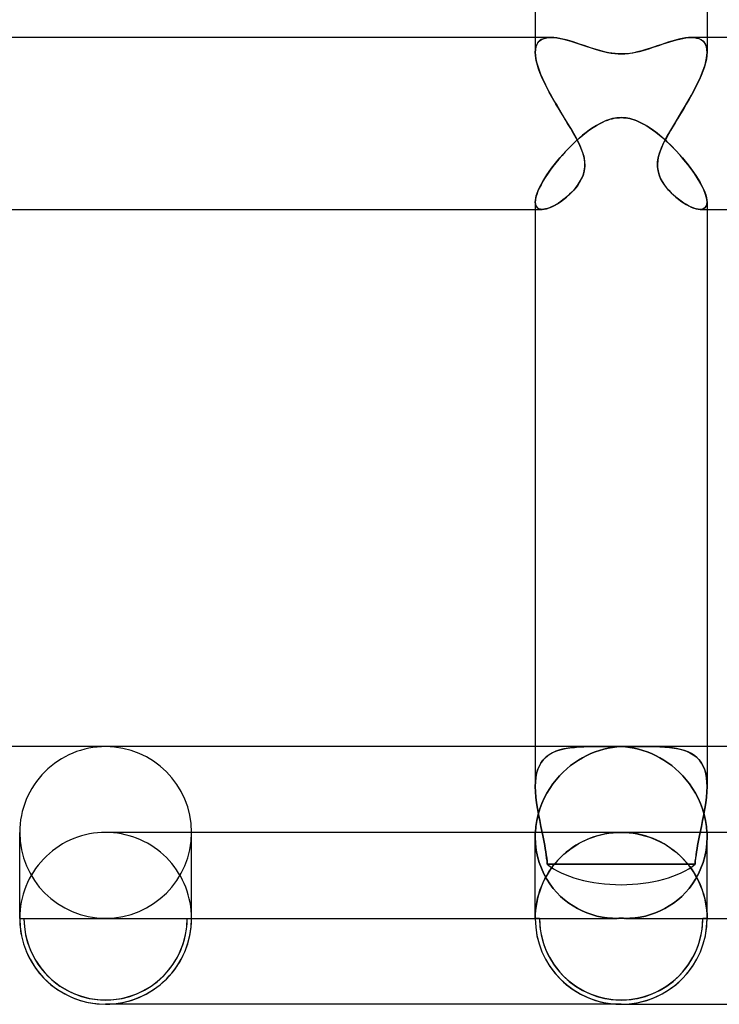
# Model space of a CAD drawing. Header units: millimetres. Extents: x -535 to 535, y -2 to 330.
# Tile 39 of 88: x -14 to 2, y -2 to 21. Entities that reach past the tile are written whole.
import ezdxf

# ---------------------------------------------------------------- set-up
doc = ezdxf.new("R2010")
doc.units = ezdxf.units.MM
doc.layers.add('HIDDEN', color=7, linetype='Continuous')
doc.layers.add('THICK', color=7, linetype='Continuous')

msp = doc.modelspace()

# ---------------------------------------------------------------- linework, layer by layer
at = {"layer": 'HIDDEN'}
for p, q in [((-2, 20.5), (-2, 20.154)), ((-1.939, 20.378), (-1.905, 20.416)), ((-1.901, 20.42), (-1.936, 20.382)), ((-1.905, 20.416), (-1.863, 20.447)), ((-1.859, 20.45), (-1.901, 20.42)), ((-1.863, 20.447), (-1.815, 20.471)), ((-1.811, 20.472), (-1.859, 20.45)), ((-1.815, 20.471), (-1.76, 20.487)), ((-1.757, 20.488), (-1.811, 20.472)), ((-1.76, 20.487), (-1.7, 20.497)), ((-1.698, 20.497), (-1.757, 20.488)), ((-1.7, 20.497), (-1.634, 20.5)), ((-1.634, 20.5), (-1.698, 20.497)), ((-1.57, 20.497), (-1.634, 20.5)), ((-1.501, 20.49), (-1.57, 20.497)), ((-1.43, 20.478), (-1.501, 20.49)), ((-1.355, 20.463), (-1.43, 20.478)), ((-1.277, 20.443), (-1.355, 20.463)), ((-1.197, 20.421), (-1.277, 20.443)), ((-1.114, 20.396), (-1.197, 20.421)), ((-1.031, 20.369), (-1.114, 20.396)), ((1.18, 20.416), (1.096, 20.39)), ((1.264, 20.44), (1.18, 20.416)), ((1.345, 20.46), (1.264, 20.44)), ((1.423, 20.477), (1.345, 20.46)), ((1.497, 20.49), (1.423, 20.477)), ((1.568, 20.497), (1.497, 20.49)), ((1.634, 20.5), (1.568, 20.497)), ((1.699, 20.497), (1.634, 20.5)), ((1.635, 20.5), (1.698, 20.497)), ((1.698, 20.497), (1.756, 20.488)), ((1.759, 20.488), (1.699, 20.497)), ((1.756, 20.488), (1.809, 20.473)), ((1.813, 20.472), (1.759, 20.488)), ((1.809, 20.473), (1.857, 20.451)), ((1.861, 20.448), (1.813, 20.472)), ((1.857, 20.451), (1.899, 20.421)), ((1.903, 20.418), (1.861, 20.448)), ((1.899, 20.421), (1.934, 20.384)), ((1.938, 20.38), (1.903, 20.418)), ((2, 20.5), (2, 20.154)), ((-1.996, 20.223), (-2, 20.154)), ((-2, 20.154), (-1.996, 20.22)), ((-1.984, 20.284), (-1.996, 20.223)), ((-1.996, 20.22), (-1.985, 20.28)), ((-1.985, 20.28), (-1.966, 20.332)), ((-1.964, 20.337), (-1.984, 20.284)), ((-1.966, 20.332), (-1.939, 20.378)), ((-1.936, 20.382), (-1.964, 20.337)), ((-0.946, 20.34), (-1.031, 20.369)), ((-0.861, 20.311), (-0.946, 20.34)), ((-0.777, 20.282), (-0.861, 20.311)), ((-0.692, 20.254), (-0.777, 20.282)), ((-0.607, 20.227), (-0.692, 20.254)), ((-0.524, 20.202), (-0.607, 20.227)), ((-0.443, 20.179), (-0.524, 20.202)), ((-0.365, 20.16), (-0.443, 20.179)), ((0.483, 20.19), (0.378, 20.163)), ((0.575, 20.217), (0.483, 20.19)), ((0.662, 20.244), (0.575, 20.217)), ((0.749, 20.273), (0.662, 20.244)), ((0.836, 20.303), (0.749, 20.273)), ((0.923, 20.332), (0.836, 20.303)), ((1.01, 20.362), (0.923, 20.332)), ((1.096, 20.39), (1.01, 20.362)), ((1.934, 20.384), (1.963, 20.339)), ((1.965, 20.334), (1.938, 20.38)), ((1.963, 20.339), (1.983, 20.286)), ((1.984, 20.281), (1.965, 20.334)), ((1.983, 20.286), (1.996, 20.224)), ((1.996, 20.221), (1.984, 20.281)), ((1.996, 20.224), (2, 20.155)), ((2, 20.154), (1.996, 20.221)), ((-1.997, 20.085), (-2, 20.154)), ((-2, 20.154), (-1.996, 20.083)), ((-1.987, 20.012), (-1.997, 20.085)), ((-1.996, 20.083), (-1.985, 20.005)), ((-1.971, 19.935), (-1.987, 20.012)), ((-1.985, 20.005), (-1.967, 19.922)), ((-0.289, 20.145), (-0.365, 20.16)), ((-0.215, 20.133), (-0.289, 20.145)), ((-0.143, 20.124), (-0.215, 20.133)), ((-0.071, 20.119), (-0.143, 20.124)), ((0, 20.117), (-0.071, 20.119)), ((0.131, 20.123), (0, 20.117)), ((0.26, 20.139), (0.131, 20.123)), ((0.378, 20.163), (0.26, 20.139)), ((1.952, 19.864), (1.972, 19.943)), ((1.984, 19.997), (1.964, 19.909)), ((1.972, 19.943), (1.988, 20.018)), ((1.996, 20.079), (1.984, 19.997)), ((1.988, 20.018), (1.997, 20.088)), ((2, 20.155), (1.996, 20.079)), ((1.997, 20.088), (2, 20.154)), ((-1.949, 19.854), (-1.971, 19.935)), ((-1.967, 19.922), (-1.943, 19.834)), ((-1.922, 19.77), (-1.949, 19.854)), ((-1.943, 19.834), (-1.912, 19.742)), ((-1.89, 19.684), (-1.922, 19.77)), ((-1.912, 19.742), (-1.875, 19.647)), ((1.902, 19.716), (1.862, 19.614)), ((1.896, 19.698), (1.926, 19.782)), ((1.937, 19.815), (1.902, 19.716)), ((1.926, 19.782), (1.952, 19.864)), ((1.964, 19.909), (1.937, 19.815)), ((-1.854, 19.596), (-1.89, 19.684)), ((-1.875, 19.647), (-1.834, 19.549)), ((-1.814, 19.506), (-1.854, 19.596)), ((-1.834, 19.549), (-1.787, 19.449)), ((-1.771, 19.415), (-1.814, 19.506)), ((1.815, 19.508), (1.763, 19.399)), ((1.78, 19.434), (1.822, 19.524)), ((1.862, 19.614), (1.815, 19.508)), ((1.822, 19.524), (1.861, 19.612)), ((1.861, 19.612), (1.896, 19.698)), ((-1.787, 19.449), (-1.736, 19.346)), ((-1.724, 19.322), (-1.771, 19.415)), ((-1.736, 19.346), (-1.682, 19.241)), ((-1.675, 19.229), (-1.724, 19.322)), ((1.636, 19.157), (1.686, 19.25)), ((1.706, 19.288), (1.646, 19.175)), ((1.686, 19.25), (1.734, 19.342)), ((1.763, 19.399), (1.706, 19.288)), ((1.734, 19.342), (1.78, 19.434)), ((-1.682, 19.241), (-1.624, 19.136)), ((-1.624, 19.136), (-1.675, 19.229)), ((-1.571, 19.042), (-1.624, 19.136)), ((-1.624, 19.136), (-1.564, 19.029)), ((-1.517, 18.948), (-1.571, 19.042)), ((-1.564, 19.029), (-1.501, 18.922)), ((1.582, 19.062), (1.516, 18.948)), ((1.528, 18.969), (1.583, 19.063)), ((1.646, 19.175), (1.582, 19.062)), ((1.583, 19.063), (1.636, 19.157)), ((-1.462, 18.856), (-1.517, 18.948)), ((-1.501, 18.922), (-1.437, 18.814)), ((-1.407, 18.764), (-1.462, 18.856)), ((-1.437, 18.814), (-1.372, 18.708)), ((1.449, 18.835), (1.381, 18.722)), ((1.416, 18.78), (1.473, 18.875)), ((1.516, 18.948), (1.449, 18.835)), ((1.473, 18.875), (1.528, 18.969)), ((-1.352, 18.675), (-1.407, 18.764)), ((-1.372, 18.708), (-1.309, 18.603)), ((-1.299, 18.586), (-1.352, 18.675)), ((-1.309, 18.603), (-1.246, 18.5)), ((-1.246, 18.5), (-1.299, 18.586)), ((-0.37, 18.557), (-0.314, 18.578)), ((-0.314, 18.578), (-0.261, 18.596)), ((-0.261, 18.596), (-0.211, 18.609)), ((-0.211, 18.609), (-0.164, 18.619)), ((-0.164, 18.619), (-0.119, 18.627)), ((-0.119, 18.627), (-0.078, 18.631)), ((-0.078, 18.631), (-0.039, 18.634)), ((-0.039, 18.634), (0, 18.635)), ((0, 18.635), (0.051, 18.633)), ((0.051, 18.633), (0.101, 18.629)), ((0.101, 18.629), (0.152, 18.621)), ((0.152, 18.621), (0.202, 18.611)), ((0.202, 18.611), (0.252, 18.598)), ((0.252, 18.598), (0.302, 18.583)), ((0.302, 18.583), (0.35, 18.565)), ((0.35, 18.565), (0.398, 18.545)), ((1.313, 18.61), (1.246, 18.5)), ((1.246, 18.5), (1.302, 18.592)), ((1.302, 18.592), (1.359, 18.686)), ((1.381, 18.722), (1.313, 18.61)), ((1.359, 18.686), (1.416, 18.78)), ((-1.175, 18.382), (-1.246, 18.5)), ((-1.246, 18.5), (-1.143, 18.328)), ((-1.109, 18.267), (-1.175, 18.382)), ((-0.815, 18.289), (-0.734, 18.349)), ((-0.734, 18.349), (-0.653, 18.405)), ((-0.653, 18.405), (-0.572, 18.455)), ((-0.572, 18.455), (-0.492, 18.5)), ((-0.492, 18.5), (-0.43, 18.531)), ((-0.43, 18.531), (-0.37, 18.557)), ((0.398, 18.545), (0.445, 18.523)), ((0.445, 18.523), (0.492, 18.5)), ((0.492, 18.5), (0.571, 18.456)), ((0.571, 18.456), (0.651, 18.406)), ((0.651, 18.406), (0.73, 18.352)), ((0.73, 18.352), (0.81, 18.293)), ((1.071, 18.2), (1.155, 18.347)), ((1.146, 18.332), (1.098, 18.25)), ((1.195, 18.416), (1.146, 18.332)), ((1.155, 18.347), (1.246, 18.5)), ((1.246, 18.5), (1.195, 18.416)), ((-1.143, 18.328), (-1.051, 18.163)), ((-1.047, 18.156), (-1.109, 18.267)), ((-1.055, 18.085), (-0.976, 18.157)), ((-1.051, 18.163), (-0.972, 18.007)), ((-0.989, 18.044), (-1.047, 18.156)), ((-0.976, 18.157), (-0.896, 18.225)), ((-0.896, 18.225), (-0.815, 18.289)), ((0.81, 18.293), (0.89, 18.229)), ((0.89, 18.229), (0.969, 18.162)), ((0.969, 18.162), (1.048, 18.091)), ((0.997, 18.06), (1.071, 18.2)), ((1.053, 18.168), (1.011, 18.088)), ((1.098, 18.25), (1.053, 18.168)), ((-1.285, 17.855), (-1.21, 17.934)), ((-1.21, 17.934), (-1.133, 18.011)), ((-1.133, 18.011), (-1.055, 18.085)), ((-0.938, 17.93), (-0.989, 18.044)), ((-0.972, 18.007), (-0.912, 17.865)), ((-0.895, 17.818), (-0.938, 17.93)), ((0.893, 17.81), (0.937, 17.929)), ((0.939, 17.933), (0.909, 17.857)), ((0.937, 17.929), (0.997, 18.06)), ((0.973, 18.01), (0.939, 17.933)), ((1.011, 18.088), (0.973, 18.01)), ((1.048, 18.091), (1.126, 18.018)), ((1.126, 18.018), (1.203, 17.941)), ((1.203, 17.941), (1.279, 17.863)), ((-1.494, 17.616), (-1.427, 17.696)), ((-1.427, 17.696), (-1.358, 17.776)), ((-1.358, 17.776), (-1.285, 17.855)), ((-0.912, 17.865), (-0.872, 17.738)), ((-0.865, 17.706), (-0.895, 17.818)), ((-0.872, 17.738), (-0.85, 17.621)), ((-0.848, 17.597), (-0.865, 17.706)), ((0.848, 17.595), (0.863, 17.7)), ((0.864, 17.704), (0.851, 17.627)), ((0.863, 17.7), (0.893, 17.81)), ((0.884, 17.781), (0.864, 17.704)), ((0.909, 17.857), (0.884, 17.781)), ((1.279, 17.863), (1.352, 17.783)), ((1.352, 17.783), (1.424, 17.701)), ((1.424, 17.701), (1.493, 17.618)), ((-1.675, 17.378), (-1.618, 17.457)), ((-1.618, 17.457), (-1.558, 17.536)), ((-1.558, 17.536), (-1.494, 17.616)), ((-0.86, 17.392), (-0.846, 17.491)), ((-0.846, 17.507), (-0.859, 17.397)), ((-0.85, 17.621), (-0.846, 17.507)), ((-0.846, 17.491), (-0.848, 17.597)), ((0.851, 17.627), (0.845, 17.55)), ((0.845, 17.55), (0.848, 17.474)), ((0.846, 17.494), (0.848, 17.595)), ((0.859, 17.397), (0.846, 17.494)), ((0.848, 17.474), (0.858, 17.399)), ((1.493, 17.618), (1.559, 17.535)), ((1.559, 17.535), (1.623, 17.451)), ((1.623, 17.451), (1.683, 17.367)), ((-1.823, 17.149), (-1.778, 17.224)), ((-1.778, 17.224), (-1.729, 17.3)), ((-1.729, 17.3), (-1.675, 17.378)), ((-0.928, 17.199), (-0.974, 17.118)), ((-0.966, 17.132), (-0.922, 17.212)), ((-0.888, 17.292), (-0.928, 17.199)), ((-0.922, 17.212), (-0.886, 17.299)), ((-0.859, 17.397), (-0.888, 17.292)), ((-0.886, 17.299), (-0.86, 17.392)), ((0.858, 17.399), (0.876, 17.327)), ((0.883, 17.305), (0.859, 17.397)), ((0.876, 17.327), (0.901, 17.257)), ((0.918, 17.22), (0.883, 17.305)), ((0.901, 17.257), (0.933, 17.19)), ((0.96, 17.142), (0.918, 17.22)), ((0.933, 17.19), (0.97, 17.125)), ((1.683, 17.367), (1.739, 17.285)), ((1.739, 17.285), (1.79, 17.204)), ((1.79, 17.204), (1.837, 17.125)), ((-1.929, 16.94), (-1.899, 17.007)), ((-1.899, 17.007), (-1.863, 17.077)), ((-1.863, 17.077), (-1.823, 17.149)), ((-1.135, 16.915), (-1.073, 16.984)), ((-1.062, 16.997), (-1.105, 16.947)), ((-1.073, 16.984), (-1.016, 17.057)), ((-1.02, 17.051), (-1.062, 16.997)), ((-0.974, 17.118), (-1.02, 17.051)), ((-1.016, 17.057), (-0.966, 17.132)), ((1.006, 17.07), (0.96, 17.142)), ((0.97, 17.125), (1.012, 17.062)), ((1.055, 17.006), (1.006, 17.07)), ((1.012, 17.062), (1.059, 17.001)), ((1.105, 16.947), (1.055, 17.006)), ((1.059, 17.001), (1.109, 16.943)), ((1.837, 17.125), (1.878, 17.048)), ((1.878, 17.048), (1.915, 16.974)), ((1.915, 16.974), (1.945, 16.903)), ((-1.997, 16.713), (-1.989, 16.763)), ((-1.989, 16.763), (-1.975, 16.818)), ((-1.975, 16.818), (-1.955, 16.877)), ((-1.955, 16.877), (-1.929, 16.94)), ((-1.412, 16.678), (-1.341, 16.73)), ((-1.302, 16.76), (-1.355, 16.719)), ((-1.341, 16.73), (-1.27, 16.787)), ((-1.25, 16.804), (-1.302, 16.76)), ((-1.27, 16.787), (-1.201, 16.849)), ((-1.2, 16.85), (-1.25, 16.804)), ((-1.201, 16.849), (-1.135, 16.915)), ((-1.151, 16.897), (-1.2, 16.85)), ((-1.105, 16.947), (-1.151, 16.897)), ((1.158, 16.891), (1.105, 16.947)), ((1.109, 16.943), (1.161, 16.888)), ((1.214, 16.836), (1.158, 16.891)), ((1.161, 16.888), (1.216, 16.835)), ((1.273, 16.784), (1.214, 16.836)), ((1.216, 16.835), (1.273, 16.784)), ((1.333, 16.735), (1.273, 16.784)), ((1.273, 16.784), (1.332, 16.737)), ((1.332, 16.737), (1.391, 16.692)), ((1.395, 16.69), (1.333, 16.735)), ((1.945, 16.903), (1.969, 16.837)), ((1.969, 16.837), (1.986, 16.775)), ((1.986, 16.775), (1.996, 16.718)), ((-2, 16.667), (-1.997, 16.713)), ((-2, 16.668), (-1.995, 16.617)), ((-1.996, 16.622), (-2, 16.667)), ((-2, 16.5), (-1.841, 16.5)), ((-1.985, 16.584), (-1.996, 16.622)), ((-1.995, 16.617), (-1.981, 16.574)), ((-1.968, 16.553), (-1.985, 16.584)), ((-1.981, 16.574), (-1.958, 16.541)), ((-1.944, 16.529), (-1.968, 16.553)), ((-1.958, 16.541), (-1.926, 16.518)), ((-1.914, 16.513), (-1.944, 16.529)), ((-1.926, 16.518), (-1.886, 16.504)), ((-1.879, 16.503), (-1.914, 16.513)), ((-1.886, 16.504), (-1.839, 16.5)), ((-1.839, 16.5), (-1.879, 16.503)), ((-1.839, 16.5), (-1.79, 16.504)), ((-1.8, 16.503), (-1.839, 16.5)), ((-1.758, 16.51), (-1.8, 16.503)), ((-1.79, 16.504), (-1.736, 16.516)), ((-1.714, 16.522), (-1.758, 16.51)), ((-1.736, 16.516), (-1.677, 16.535)), ((-1.667, 16.539), (-1.714, 16.522)), ((-1.677, 16.535), (-1.615, 16.561)), ((-1.618, 16.559), (-1.667, 16.539)), ((-1.567, 16.584), (-1.618, 16.559)), ((-1.615, 16.561), (-1.55, 16.593)), ((-1.515, 16.613), (-1.567, 16.584)), ((-1.55, 16.593), (-1.482, 16.632)), ((-1.462, 16.645), (-1.515, 16.613)), ((-1.482, 16.632), (-1.412, 16.678)), ((-1.408, 16.681), (-1.462, 16.645)), ((-1.355, 16.719), (-1.408, 16.681)), ((1.391, 16.692), (1.452, 16.651)), ((1.456, 16.648), (1.395, 16.69)), ((1.452, 16.651), (1.512, 16.614)), ((1.518, 16.611), (1.456, 16.648)), ((1.512, 16.614), (1.572, 16.581)), ((1.578, 16.578), (1.518, 16.611)), ((1.572, 16.581), (1.631, 16.554)), ((1.637, 16.551), (1.578, 16.578)), ((1.631, 16.554), (1.688, 16.531)), ((1.692, 16.529), (1.637, 16.551)), ((1.688, 16.531), (1.742, 16.514)), ((1.745, 16.513), (1.692, 16.529)), ((1.742, 16.514), (1.793, 16.504)), ((1.794, 16.504), (1.745, 16.513)), ((1.793, 16.504), (1.839, 16.5)), ((1.839, 16.5), (1.794, 16.504)), ((1.886, 16.504), (1.839, 16.5)), ((1.839, 16.5), (1.885, 16.504)), ((1.841, 16.5), (2, 16.5)), ((1.885, 16.504), (1.924, 16.517)), ((1.926, 16.518), (1.886, 16.504)), ((1.924, 16.517), (1.956, 16.539)), ((1.957, 16.541), (1.926, 16.518)), ((1.956, 16.539), (1.98, 16.572)), ((1.981, 16.574), (1.957, 16.541)), ((1.98, 16.572), (1.995, 16.614)), ((1.995, 16.616), (1.981, 16.574)), ((2, 16.668), (1.995, 16.616)), ((1.995, 16.614), (2, 16.667)), ((1.996, 16.718), (2, 16.668)), ((-2, 4), (-2, 3.069)), ((-1.557, 3.873), (-1.474, 3.905)), ((-1.427, 3.92), (-1.517, 3.889)), ((-1.474, 3.905), (-1.385, 3.931)), ((-1.331, 3.944), (-1.427, 3.92)), ((-1.385, 3.931), (-1.292, 3.952)), ((-1.23, 3.963), (-1.331, 3.944)), ((-1.292, 3.952), (-1.193, 3.968)), ((-1.124, 3.977), (-1.23, 3.963)), ((-1.193, 3.968), (-1.089, 3.98)), ((-1.013, 3.987), (-1.124, 3.977)), ((-1.089, 3.98), (-0.982, 3.989)), ((-0.897, 3.993), (-1.013, 3.987)), ((-0.982, 3.989), (-0.87, 3.995)), ((-0.775, 3.997), (-0.897, 3.993)), ((-0.87, 3.995), (-0.755, 3.998)), ((-0.648, 4), (-0.775, 3.997)), ((-0.755, 3.998), (-0.636, 4)), ((-0.515, 4), (-0.648, 4)), ((-0.636, 4), (-0.514, 4)), ((-0.505, 3.907), (-0.605, 3.873)), ((-0.514, 4), (-0.43, 4)), ((-0.405, 3.935), (-0.505, 3.907)), ((-0.43, 4), (-0.344, 4)), ((-0.304, 3.959), (-0.405, 3.935)), ((-0.344, 4), (-0.259, 3.999)), ((-0.203, 3.977), (-0.304, 3.959)), ((-0.259, 3.999), (-0.173, 3.999)), ((-0.101, 3.99), (-0.203, 3.977)), ((-0.173, 3.999), (-0.086, 3.999)), ((0, 3.997), (-0.101, 3.99)), ((-0.086, 3.999), (0, 3.999)), ((0, 3.999), (0.087, 3.999)), ((0.101, 3.99), (0, 3.997)), ((0.087, 3.999), (0.174, 3.999)), ((0.203, 3.977), (0.101, 3.99)), ((0.174, 3.999), (0.261, 3.999)), ((0.304, 3.959), (0.203, 3.977)), ((0.261, 3.999), (0.347, 4)), ((0.405, 3.935), (0.304, 3.959)), ((0.347, 4), (0.432, 4)), ((0.505, 3.907), (0.405, 3.935)), ((0.432, 4), (0.515, 4)), ((0.605, 3.873), (0.505, 3.907)), ((0.635, 4), (0.513, 4)), ((0.515, 4), (0.648, 4)), ((0.754, 3.998), (0.635, 4)), ((0.648, 4), (0.775, 3.997)), ((0.869, 3.995), (0.754, 3.998)), ((0.775, 3.997), (0.897, 3.993)), ((0.981, 3.989), (0.869, 3.995)), ((0.897, 3.993), (1.013, 3.987)), ((1.089, 3.98), (0.981, 3.989)), ((1.013, 3.987), (1.124, 3.977)), ((1.192, 3.968), (1.089, 3.98)), ((1.124, 3.977), (1.23, 3.963)), ((1.291, 3.952), (1.192, 3.968)), ((1.23, 3.963), (1.331, 3.944)), ((1.385, 3.931), (1.291, 3.952)), ((1.331, 3.944), (1.427, 3.92)), ((1.474, 3.905), (1.385, 3.931)), ((1.427, 3.92), (1.517, 3.889)), ((1.557, 3.873), (1.474, 3.905)), ((2, 4), (2, 3.069)), ((-1.871, 3.611), (-1.823, 3.678)), ((-1.806, 3.698), (-1.859, 3.63)), ((-1.823, 3.678), (-1.767, 3.738)), ((-1.745, 3.757), (-1.806, 3.698)), ((-1.767, 3.738), (-1.704, 3.789)), ((-1.676, 3.809), (-1.745, 3.757)), ((-1.704, 3.789), (-1.634, 3.834)), ((-1.6, 3.853), (-1.676, 3.809)), ((-1.634, 3.834), (-1.557, 3.873)), ((-1.517, 3.889), (-1.6, 3.853)), ((-0.992, 3.683), (-1.086, 3.622)), ((-0.897, 3.739), (-0.992, 3.683)), ((-0.801, 3.789), (-0.897, 3.739)), ((-0.704, 3.834), (-0.801, 3.789)), ((-0.605, 3.873), (-0.704, 3.834)), ((0.704, 3.834), (0.605, 3.873)), ((0.801, 3.789), (0.704, 3.834)), ((0.897, 3.739), (0.801, 3.789)), ((0.992, 3.683), (0.897, 3.739)), ((1.086, 3.622), (0.992, 3.683)), ((1.517, 3.889), (1.6, 3.853)), ((1.634, 3.835), (1.557, 3.873)), ((1.6, 3.853), (1.676, 3.809)), ((1.704, 3.79), (1.634, 3.835)), ((1.676, 3.809), (1.745, 3.757)), ((1.767, 3.738), (1.704, 3.79)), ((1.745, 3.757), (1.806, 3.698)), ((1.823, 3.678), (1.767, 3.738)), ((1.806, 3.698), (1.859, 3.63)), ((1.871, 3.612), (1.823, 3.678)), ((-1.97, 3.367), (-1.945, 3.455)), ((-1.94, 3.471), (-1.967, 3.38)), ((-1.945, 3.455), (-1.912, 3.537)), ((-1.904, 3.554), (-1.94, 3.471)), ((-1.912, 3.537), (-1.871, 3.611)), ((-1.859, 3.63), (-1.904, 3.554)), ((-1.266, 3.481), (-1.353, 3.402)), ((-1.177, 3.555), (-1.266, 3.481)), ((-1.086, 3.622), (-1.177, 3.555)), ((1.177, 3.555), (1.086, 3.622)), ((1.266, 3.481), (1.177, 3.555)), ((1.353, 3.402), (1.266, 3.481)), ((1.859, 3.63), (1.904, 3.554)), ((1.912, 3.537), (1.871, 3.612)), ((1.904, 3.554), (1.94, 3.471)), ((1.945, 3.455), (1.912, 3.537)), ((1.94, 3.471), (1.967, 3.38)), ((1.97, 3.367), (1.945, 3.455)), ((-1.986, 3.281), (-1.997, 3.177)), ((-1.997, 3.172), (-1.987, 3.273)), ((-1.987, 3.273), (-1.97, 3.367)), ((-1.967, 3.38), (-1.986, 3.281)), ((-1.516, 3.226), (-1.592, 3.128)), ((-1.436, 3.317), (-1.516, 3.226)), ((-1.353, 3.402), (-1.436, 3.317)), ((1.436, 3.317), (1.353, 3.402)), ((1.516, 3.226), (1.436, 3.317)), ((1.592, 3.128), (1.516, 3.226)), ((1.967, 3.38), (1.986, 3.281)), ((1.987, 3.273), (1.97, 3.367)), ((1.986, 3.281), (1.997, 3.177)), ((1.997, 3.173), (1.987, 3.273)), ((-1.997, 3.177), (-2, 3.067)), ((-2, 3.066), (-1.997, 3.172)), ((-2, 3.067), (-1.996, 2.945)), ((-1.996, 2.944), (-2, 3.066)), ((-1.663, 3.024), (-1.73, 2.914)), ((-1.592, 3.128), (-1.663, 3.024)), ((1.663, 3.024), (1.592, 3.128)), ((1.73, 2.914), (1.663, 3.024)), ((2, 3.067), (1.996, 2.945)), ((1.996, 2.944), (2, 3.066)), ((1.997, 3.177), (2, 3.067)), ((2, 3.066), (1.997, 3.173)), ((-1.996, 2.945), (-1.986, 2.818)), ((-1.986, 2.817), (-1.996, 2.944)), ((-1.986, 2.818), (-1.969, 2.687)), ((-1.969, 2.687), (-1.986, 2.817)), ((-1.791, 2.797), (-1.845, 2.676)), ((-1.73, 2.914), (-1.791, 2.797)), ((1.791, 2.797), (1.73, 2.914)), ((1.845, 2.676), (1.791, 2.797)), ((1.986, 2.818), (1.969, 2.687)), ((1.969, 2.687), (1.986, 2.817)), ((1.996, 2.945), (1.986, 2.818)), ((1.986, 2.817), (1.996, 2.944)), ((-1.969, 2.687), (-1.948, 2.553)), ((-1.948, 2.553), (-1.969, 2.687)), ((-1.948, 2.553), (-1.924, 2.417)), ((-1.924, 2.416), (-1.948, 2.553)), ((-1.893, 2.549), (-1.932, 2.417)), ((-1.845, 2.676), (-1.893, 2.549)), ((1.893, 2.549), (1.845, 2.676)), ((1.932, 2.417), (1.893, 2.549)), ((1.948, 2.553), (1.924, 2.417)), ((1.924, 2.416), (1.948, 2.553)), ((1.969, 2.687), (1.948, 2.553)), ((1.948, 2.553), (1.969, 2.687)), ((-1.932, 2.417), (-1.963, 2.28)), ((-1.924, 2.417), (-1.896, 2.279)), ((-1.896, 2.279), (-1.924, 2.416)), ((1.924, 2.417), (1.896, 2.279)), ((1.896, 2.279), (1.924, 2.416)), ((1.963, 2.28), (1.932, 2.417)), ((-1.985, 2.141), (-1.997, 2)), ((-1.963, 2.28), (-1.985, 2.141)), ((-1.896, 2.279), (-1.868, 2.14)), ((-1.868, 2.14), (-1.896, 2.279)), ((-1.868, 2.14), (-1.839, 2)), ((-1.839, 2), (-1.868, 2.14)), ((1.868, 2.14), (1.839, 2)), ((1.839, 2), (1.868, 2.14)), ((1.896, 2.279), (1.868, 2.14)), ((1.868, 2.14), (1.896, 2.279)), ((1.985, 2.141), (1.963, 2.28)), ((1.997, 2), (1.985, 2.141)), ((-11.908, 1.998), (-12, 2)), ((-11.815, 1.991), (-11.908, 1.998)), ((-11.723, 1.981), (-11.815, 1.991)), ((-11.632, 1.966), (-11.723, 1.981)), ((-11.542, 1.947), (-11.632, 1.966)), ((-11.453, 1.924), (-11.542, 1.947)), ((-11.365, 1.896), (-11.453, 1.924)), ((-11.278, 1.865), (-11.365, 1.896)), ((-11.192, 1.83), (-11.278, 1.865)), ((-10, 0), (-10, 2)), ((-1.999, 1.948), (-2, 1.931)), ((-2, 1.931), (-1.999, 1.948)), ((-2, 1.931), (-2, 1.914)), ((-2, 1.914), (-2, 1.931)), ((-2, 1.914), (-2, 1.896)), ((-2, 1.896), (-2, 1.914)), ((-2, 0), (-2, 1.898)), ((-2, 1.896), (-1.994, 1.742)), ((-1.994, 1.742), (-2, 1.896)), ((-1.998, 1.983), (-1.999, 1.965)), ((-1.999, 1.965), (-1.998, 1.983)), ((-1.999, 1.965), (-1.999, 1.948)), ((-1.999, 1.948), (-1.999, 1.965)), ((-1.997, 2), (-1.998, 1.983)), ((-1.998, 1.983), (-1.997, 2)), ((-1.823, 1.925), (-1.839, 2)), ((-1.839, 2), (-1.823, 1.925)), ((-1.808, 1.849), (-1.823, 1.925)), ((-1.823, 1.925), (-1.808, 1.849)), ((-1.794, 1.774), (-1.808, 1.849)), ((-1.808, 1.849), (-1.794, 1.774)), ((-0.831, 1.819), (-0.743, 1.857)), ((-0.722, 1.865), (-0.808, 1.83)), ((-0.743, 1.857), (-0.654, 1.89)), ((-0.635, 1.896), (-0.722, 1.865)), ((-0.654, 1.89), (-0.563, 1.919)), ((-0.547, 1.924), (-0.635, 1.896)), ((-0.563, 1.919), (-0.471, 1.944)), ((-0.458, 1.947), (-0.547, 1.924)), ((-0.471, 1.944), (-0.378, 1.964)), ((-0.368, 1.966), (-0.458, 1.947)), ((-0.378, 1.964), (-0.284, 1.98)), ((-0.277, 1.981), (-0.368, 1.966)), ((-0.284, 1.98), (-0.19, 1.991)), ((-0.185, 1.991), (-0.277, 1.981)), ((-0.19, 1.991), (-0.095, 1.998)), ((-0.092, 1.998), (-0.185, 1.991)), ((-0.095, 1.998), (0, 2)), ((0, 2), (-0.092, 1.998)), ((0.095, 1.998), (0, 2)), ((12, 2), (0, 2)), ((0.19, 1.991), (0.095, 1.998)), ((0.284, 1.98), (0.19, 1.991)), ((0.378, 1.964), (0.284, 1.98)), ((0.471, 1.944), (0.378, 1.964)), ((0.563, 1.919), (0.471, 1.944)), ((0.654, 1.89), (0.563, 1.919)), ((0.743, 1.857), (0.654, 1.89)), ((0.831, 1.819), (0.743, 1.857)), ((1.808, 1.849), (1.794, 1.774)), ((1.794, 1.774), (1.808, 1.849)), ((1.823, 1.925), (1.808, 1.849)), ((1.808, 1.849), (1.823, 1.925)), ((1.839, 2), (1.823, 1.925)), ((1.823, 1.925), (1.839, 2)), ((2, 1.896), (1.994, 1.742)), ((1.994, 1.742), (2, 1.896)), ((1.998, 1.983), (1.997, 2)), ((1.999, 1.965), (1.998, 1.983)), ((1.999, 1.948), (1.999, 1.965)), ((2, 1.931), (1.999, 1.948)), ((2, 1.914), (2, 1.931)), ((2, 1.896), (2, 1.914)), ((-11.109, 1.791), (-11.192, 1.83)), ((-11.027, 1.747), (-11.109, 1.791)), ((-10.947, 1.701), (-11.027, 1.747)), ((-10.87, 1.65), (-10.947, 1.701)), ((-10.795, 1.596), (-10.87, 1.65)), ((-1.994, 1.742), (-1.976, 1.59)), ((-1.976, 1.59), (-1.994, 1.742)), ((-1.78, 1.699), (-1.794, 1.774)), ((-1.794, 1.774), (-1.78, 1.699)), ((-1.767, 1.624), (-1.78, 1.699)), ((-1.78, 1.699), (-1.767, 1.624)), ((-1.755, 1.55), (-1.767, 1.624)), ((-1.767, 1.624), (-1.755, 1.549)), ((-1.236, 1.572), (-1.16, 1.629)), ((-1.13, 1.65), (-1.205, 1.596)), ((-1.16, 1.629), (-1.081, 1.683)), ((-1.053, 1.7), (-1.13, 1.65)), ((-1.081, 1.683), (-1, 1.732)), ((-0.973, 1.747), (-1.053, 1.7)), ((-1, 1.732), (-0.917, 1.778)), ((-0.891, 1.79), (-0.973, 1.747)), ((-0.917, 1.778), (-0.831, 1.819)), ((-0.808, 1.83), (-0.891, 1.79)), ((0.917, 1.778), (0.831, 1.819)), ((1, 1.732), (0.917, 1.778)), ((1.081, 1.683), (1, 1.732)), ((1.16, 1.629), (1.081, 1.683)), ((1.236, 1.572), (1.16, 1.629)), ((1.767, 1.624), (1.755, 1.549)), ((1.755, 1.55), (1.767, 1.624)), ((1.78, 1.699), (1.767, 1.624)), ((1.767, 1.624), (1.78, 1.699)), ((1.794, 1.774), (1.78, 1.699)), ((1.78, 1.699), (1.794, 1.774)), ((1.994, 1.742), (1.976, 1.59)), ((1.976, 1.59), (1.994, 1.742)), ((-10.723, 1.539), (-10.795, 1.596)), ((-10.653, 1.478), (-10.723, 1.539)), ((-10.586, 1.415), (-10.653, 1.478)), ((-10.522, 1.348), (-10.586, 1.415)), ((-1.976, 1.59), (-1.947, 1.442)), ((-1.947, 1.442), (-1.976, 1.59)), ((-1.947, 1.442), (-1.907, 1.3)), ((-1.907, 1.3), (-1.947, 1.442)), ((-1.744, 1.476), (-1.755, 1.55)), ((-1.755, 1.549), (-1.744, 1.475)), ((-1.735, 1.402), (-1.744, 1.476)), ((-1.744, 1.475), (-1.734, 1.402)), ((-1.726, 1.329), (-1.735, 1.402)), ((-1.734, 1.402), (-1.726, 1.329)), ((-1.512, 1.31), (-1.448, 1.38)), ((-1.414, 1.415), (-1.478, 1.348)), ((-1.448, 1.38), (-1.38, 1.448)), ((-1.347, 1.478), (-1.414, 1.415)), ((-1.38, 1.448), (-1.31, 1.512)), ((-1.277, 1.539), (-1.347, 1.478)), ((-1.31, 1.512), (-1.236, 1.572)), ((-1.205, 1.596), (-1.277, 1.539)), ((1.31, 1.512), (1.236, 1.572)), ((1.38, 1.448), (1.31, 1.512)), ((1.448, 1.38), (1.38, 1.448)), ((1.512, 1.31), (1.448, 1.38)), ((1.734, 1.402), (1.726, 1.329)), ((1.726, 1.329), (1.735, 1.402)), ((1.744, 1.475), (1.734, 1.402)), ((1.735, 1.402), (1.744, 1.476)), ((1.744, 1.476), (1.755, 1.55)), ((1.755, 1.549), (1.744, 1.475)), ((1.947, 1.442), (1.907, 1.3)), ((1.907, 1.3), (1.947, 1.442)), ((1.976, 1.59), (1.947, 1.442)), ((1.947, 1.442), (1.976, 1.59)), ((-10.461, 1.278), (-10.522, 1.348)), ((-10.404, 1.206), (-10.461, 1.278)), ((-10.35, 1.131), (-10.404, 1.206)), ((-1.907, 1.3), (-1.857, 1.165)), ((-1.857, 1.165), (-1.907, 1.3)), ((-1.857, 1.165), (-1.8, 1.036)), ((-1.8, 1.036), (-1.857, 1.165)), ((-1.72, 1.258), (-1.726, 1.329)), ((-1.726, 1.329), (-1.72, 1.258)), ((-1.432, 1.258), (-1.72, 1.258)), ((-1.72, 1.258), (-1.432, 1.258)), ((-1.682, 1.082), (-1.629, 1.16)), ((-1.596, 1.205), (-1.65, 1.13)), ((-1.629, 1.16), (-1.572, 1.236)), ((-1.538, 1.278), (-1.596, 1.205)), ((-1.572, 1.236), (-1.512, 1.31)), ((-1.478, 1.348), (-1.538, 1.278)), ((-1.144, 1.258), (-1.432, 1.258)), ((-1.432, 1.258), (-1.144, 1.258)), ((-0.857, 1.259), (-1.144, 1.258)), ((-1.144, 1.258), (-0.857, 1.259)), ((-0.571, 1.259), (-0.857, 1.259)), ((-0.857, 1.259), (-0.571, 1.259)), ((-0.285, 1.259), (-0.571, 1.259)), ((-0.571, 1.259), (-0.285, 1.259)), ((0, 1.259), (-0.285, 1.259)), ((-0.285, 1.259), (0, 1.259)), ((0.285, 1.259), (0, 1.259)), ((0, 1.259), (0.285, 1.259)), ((0.571, 1.259), (0.285, 1.259)), ((0.285, 1.259), (0.571, 1.259)), ((0.857, 1.259), (0.571, 1.259)), ((0.571, 1.259), (0.857, 1.259)), ((1.144, 1.258), (0.857, 1.259)), ((0.857, 1.259), (1.144, 1.258)), ((1.432, 1.258), (1.144, 1.258)), ((1.144, 1.258), (1.432, 1.258)), ((1.72, 1.258), (1.432, 1.258)), ((1.432, 1.258), (1.72, 1.258)), ((1.572, 1.236), (1.512, 1.31)), ((1.629, 1.16), (1.572, 1.236)), ((1.682, 1.082), (1.629, 1.16)), ((1.726, 1.329), (1.72, 1.258)), ((1.72, 1.258), (1.726, 1.329)), ((1.857, 1.165), (1.8, 1.036)), ((1.8, 1.036), (1.857, 1.165)), ((1.907, 1.3), (1.857, 1.165)), ((1.857, 1.165), (1.907, 1.3)), ((-10.3, 1.053), (-10.35, 1.131)), ((-10.253, 0.974), (-10.3, 1.053)), ((-10.21, 0.892), (-10.253, 0.974)), ((-1.819, 0.831), (-1.778, 0.917)), ((-1.8, 1.036), (-1.734, 0.916)), ((-1.734, 0.916), (-1.8, 1.036)), ((-1.747, 0.974), (-1.79, 0.892)), ((-1.778, 0.917), (-1.732, 1)), ((-1.7, 1.053), (-1.747, 0.974)), ((-1.732, 1), (-1.682, 1.082)), ((-1.65, 1.13), (-1.7, 1.053)), ((1.732, 1), (1.682, 1.082)), ((1.778, 0.917), (1.732, 1)), ((1.8, 1.036), (1.734, 0.916)), ((1.734, 0.916), (1.8, 1.036)), ((1.819, 0.831), (1.778, 0.917)), ((-10.171, 0.808), (-10.21, 0.892)), ((-10.135, 0.723), (-10.171, 0.808)), ((-10.104, 0.636), (-10.135, 0.723)), ((-1.865, 0.723), (-1.896, 0.636)), ((-1.89, 0.654), (-1.857, 0.743)), ((-1.829, 0.808), (-1.865, 0.723)), ((-1.857, 0.743), (-1.819, 0.831)), ((-1.79, 0.892), (-1.829, 0.808)), ((-1.734, 0.916), (-1.661, 0.802)), ((-1.661, 0.802), (-1.734, 0.916)), ((-1.661, 0.802), (-1.582, 0.697)), ((-1.582, 0.697), (-1.661, 0.802)), ((-1.582, 0.697), (-1.498, 0.6)), ((-1.498, 0.6), (-1.582, 0.697)), ((1.582, 0.697), (1.498, 0.6)), ((1.498, 0.6), (1.582, 0.697)), ((1.661, 0.802), (1.582, 0.697)), ((1.582, 0.697), (1.661, 0.802)), ((1.734, 0.916), (1.661, 0.802)), ((1.661, 0.802), (1.734, 0.916)), ((1.857, 0.743), (1.819, 0.831)), ((1.89, 0.654), (1.857, 0.743)), ((-10.076, 0.548), (-10.104, 0.636)), ((-10.053, 0.458), (-10.076, 0.548)), ((-1.964, 0.379), (-1.944, 0.472)), ((-1.924, 0.548), (-1.947, 0.458)), ((-1.944, 0.472), (-1.919, 0.564)), ((-1.896, 0.636), (-1.924, 0.548)), ((-1.919, 0.564), (-1.89, 0.654)), ((-1.498, 0.6), (-1.409, 0.511)), ((-1.409, 0.511), (-1.498, 0.6)), ((-1.409, 0.511), (-1.317, 0.429)), ((-1.317, 0.429), (-1.409, 0.511)), ((1.409, 0.511), (1.317, 0.429)), ((1.317, 0.429), (1.409, 0.511)), ((1.498, 0.6), (1.409, 0.511)), ((1.409, 0.511), (1.498, 0.6)), ((1.919, 0.564), (1.89, 0.654)), ((1.944, 0.472), (1.919, 0.564)), ((1.964, 0.379), (1.944, 0.472)), ((-10.034, 0.368), (-10.053, 0.458)), ((-10.019, 0.277), (-10.034, 0.368)), ((-10.009, 0.185), (-10.019, 0.277)), ((-1.991, 0.191), (-1.98, 0.285)), ((-1.981, 0.277), (-1.991, 0.185)), ((-1.966, 0.368), (-1.981, 0.277)), ((-1.98, 0.285), (-1.964, 0.379)), ((-1.947, 0.458), (-1.966, 0.368)), ((-1.317, 0.429), (-1.221, 0.356)), ((-1.221, 0.356), (-1.317, 0.429)), ((-1.221, 0.356), (-1.121, 0.288)), ((-1.121, 0.288), (-1.221, 0.356)), ((-1.121, 0.288), (-1.017, 0.228)), ((-1.017, 0.228), (-1.121, 0.288)), ((1.121, 0.288), (1.017, 0.228)), ((1.017, 0.228), (1.121, 0.288)), ((1.221, 0.356), (1.121, 0.288)), ((1.121, 0.288), (1.221, 0.356)), ((1.317, 0.429), (1.221, 0.356)), ((1.221, 0.356), (1.317, 0.429)), ((1.98, 0.285), (1.964, 0.379)), ((1.991, 0.191), (1.98, 0.285)), ((-10.002, 0.093), (-10.009, 0.185)), ((-10, 0), (-10.002, 0.093)), ((-2, 0), (-1.998, 0.095)), ((-1.998, 0.093), (-2, 0)), ((-1.998, 0.095), (-1.991, 0.191)), ((-1.991, 0.185), (-1.998, 0.093)), ((-1.017, 0.228), (-0.909, 0.174)), ((-0.909, 0.174), (-1.017, 0.228)), ((-0.909, 0.174), (-0.798, 0.128)), ((-0.798, 0.128), (-0.909, 0.174)), ((-0.798, 0.128), (-0.683, 0.088)), ((-0.683, 0.088), (-0.798, 0.128)), ((-0.683, 0.088), (-0.566, 0.055)), ((-0.566, 0.055), (-0.683, 0.088)), ((-0.566, 0.055), (-0.446, 0.03)), ((-0.446, 0.03), (-0.566, 0.055)), ((-0.446, 0.03), (-0.325, 0.013)), ((-0.325, 0.013), (-0.446, 0.03)), ((-0.325, 0.013), (-0.203, 0.003)), ((-0.203, 0.003), (-0.325, 0.013)), ((-0.203, 0.003), (-0.081, 0)), ((-0.081, 0), (-0.203, 0.003)), ((-0.081, 0), (-0.067, 0)), ((-0.067, 0), (-0.081, 0)), ((-0.067, 0), (-0.054, 0.001)), ((-0.054, 0.001), (-0.067, 0)), ((-0.054, 0.001), (-0.04, 0.001)), ((-0.04, 0.001), (-0.054, 0.001)), ((-0.04, 0.001), (-0.027, 0.001)), ((-0.027, 0.001), (-0.04, 0.001)), ((-0.027, 0.001), (-0.013, 0.002)), ((-0.013, 0.002), (-0.027, 0.001)), ((-0.013, 0.002), (0, 0.003)), ((0, 0.003), (-0.013, 0.002)), ((0.013, 0.002), (0, 0.003)), ((0, 0.003), (0.013, 0.002)), ((0.027, 0.001), (0.013, 0.002)), ((0.013, 0.002), (0.027, 0.001)), ((0.04, 0.001), (0.027, 0.001)), ((0.027, 0.001), (0.04, 0.001)), ((0.054, 0.001), (0.04, 0.001)), ((0.04, 0.001), (0.054, 0.001)), ((0.067, 0), (0.054, 0.001)), ((0.054, 0.001), (0.067, 0)), ((0.081, 0), (0.067, 0)), ((0.067, 0), (0.081, 0)), ((0.203, 0.003), (0.081, 0)), ((0.081, 0), (0.203, 0.003)), ((0.102, 0), (1.9, 0)), ((0.325, 0.013), (0.203, 0.003)), ((0.203, 0.003), (0.325, 0.013)), ((0.446, 0.03), (0.325, 0.013)), ((0.325, 0.013), (0.446, 0.03)), ((0.566, 0.055), (0.446, 0.03)), ((0.446, 0.03), (0.566, 0.055)), ((0.683, 0.088), (0.566, 0.055)), ((0.566, 0.055), (0.683, 0.088)), ((0.798, 0.128), (0.683, 0.088)), ((0.683, 0.088), (0.798, 0.128)), ((0.909, 0.174), (0.798, 0.128)), ((0.798, 0.128), (0.909, 0.174)), ((1.017, 0.228), (0.909, 0.174)), ((0.909, 0.174), (1.017, 0.228)), ((1.998, 0.095), (1.991, 0.191)), ((2, 0), (1.998, 0.095)), ((-14, 0), (-13.9, 0)), ((-13.901, 0), (-10.1, 0)), ((-10.1, 0), (-10, 0)), ((-10, 0), (-2, 0)), ((-2, 0), (-1.9, 0)), ((-1.9, 0), (-2, 0)), ((-1.9, 0), (-0.102, 0)), ((1.9, 0), (2, 0)), ((2, 0), (1.9, 0))]:
    msp.add_line(p, q, dxfattribs=at)
for centre, radius, start, end in [((-12, 0), 1.9, 180, 0), ((-12, 0), 2, 270, 0), ((0, 0), 2, 180, 270), ((0, 0), 1.9, 180, 0), ((0, 0), 2, 213.75, 270), ((0, 0), 1.9, 213.75, 326.25)]:
    msp.add_arc(centre, radius, start, end, dxfattribs=at)
for centre, major_axis, ratio, start_param, end_param in [((-12, 2), (2, 0), 0.998371, 3.141593, 4.712389), ((-12, 2), (2, 0), 0.998371, -1.570796, 0), ((0, 1.751), (-2, 0), 0.483361, 0.535501, 1.570796), ((0, 1.751), (-2, 0), 0.483361, 1.570796, 2.606091), ((0, 0), (1.9, 0), 0.998688, 3.141593, 6.283185), ((0, 0), (1.9, 0), 0.998688, -3.141593, 0), ((-12, 0), (-1.9, 0), 0.998371, 0, 3.141593), ((-12, 0), (-2, 0), 0.998371, 1.570796, 3.141593), ((0, 0), (-2, 0), 0.998688, 0, 1.570796), ((-12, 0), (-2, 0), 0.998371, 0.393275, 1.570796), ((0, 0), (-2, 0), 0.998688, 1.570796, 2.551938)]:
    msp.add_ellipse(centre, major_axis=major_axis, ratio=ratio, start_param=start_param, end_param=end_param, dxfattribs=at)
at = {"layer": 'THICK'}
for p, q in [((-2, 33.131), (-2, 20.5)), ((2, 33.131), (2, 20.5)), ((-1.635, 20.5), (-336.839, 20.5)), ((-1.634, 20.5), (-1.566, 20.497)), ((-1.566, 20.497), (-1.495, 20.489)), ((-1.495, 20.489), (-1.419, 20.476)), ((-1.419, 20.476), (-1.339, 20.459)), ((-1.339, 20.459), (-1.255, 20.437)), ((-1.255, 20.437), (-1.168, 20.412)), ((-1.168, 20.412), (-1.078, 20.384)), ((1.058, 20.378), (1.135, 20.402)), ((1.135, 20.402), (1.212, 20.425)), ((1.212, 20.425), (1.288, 20.446)), ((1.288, 20.446), (1.362, 20.464)), ((1.362, 20.464), (1.435, 20.479)), ((1.435, 20.479), (1.504, 20.491)), ((1.504, 20.491), (1.571, 20.498)), ((1.571, 20.498), (1.635, 20.5)), ((336.839, 20.5), (1.635, 20.5)), ((-1.078, 20.384), (-0.985, 20.354)), ((-0.985, 20.354), (-0.891, 20.322)), ((-0.891, 20.322), (-0.796, 20.289)), ((-0.796, 20.289), (-0.7, 20.256)), ((-0.7, 20.256), (-0.603, 20.225)), ((-0.603, 20.225), (-0.506, 20.197)), ((-0.506, 20.197), (-0.409, 20.171)), ((-0.409, 20.171), (-0.316, 20.15)), ((0.345, 20.156), (0.429, 20.176)), ((0.429, 20.176), (0.512, 20.198)), ((0.512, 20.198), (0.592, 20.222)), ((0.592, 20.222), (0.671, 20.247)), ((0.671, 20.247), (0.747, 20.273)), ((0.747, 20.273), (0.824, 20.299)), ((0.824, 20.299), (0.902, 20.325)), ((0.902, 20.325), (0.98, 20.352)), ((0.98, 20.352), (1.058, 20.378)), ((-0.316, 20.15), (-0.229, 20.135)), ((-0.229, 20.135), (-0.148, 20.125)), ((-0.148, 20.125), (-0.072, 20.119)), ((-0.072, 20.119), (0, 20.117)), ((0, 20.117), (0.087, 20.12)), ((0.087, 20.12), (0.174, 20.127)), ((0.174, 20.127), (0.259, 20.14)), ((0.259, 20.14), (0.345, 20.156)), ((-0.348, 18.566), (-0.396, 18.546)), ((-0.298, 18.584), (-0.348, 18.566)), ((-0.249, 18.599), (-0.298, 18.584)), ((-0.199, 18.612), (-0.249, 18.599)), ((-0.149, 18.622), (-0.199, 18.612)), ((-0.099, 18.629), (-0.149, 18.622)), ((-0.05, 18.633), (-0.099, 18.629)), ((0, 18.635), (-0.05, 18.633)), ((0.038, 18.634), (0, 18.635)), ((0.076, 18.631), (0.038, 18.634)), ((0.114, 18.627), (0.076, 18.631)), ((0.156, 18.621), (0.114, 18.627)), ((0.202, 18.611), (0.156, 18.621)), ((0.252, 18.598), (0.202, 18.611)), ((0.306, 18.581), (0.252, 18.598)), ((0.364, 18.559), (0.306, 18.581)), ((-0.734, 18.349), (-0.815, 18.289)), ((-0.654, 18.404), (-0.734, 18.349)), ((-0.574, 18.454), (-0.654, 18.404)), ((-0.492, 18.5), (-0.574, 18.454)), ((-0.444, 18.524), (-0.492, 18.5)), ((-0.396, 18.546), (-0.444, 18.524)), ((0.426, 18.533), (0.364, 18.559)), ((0.492, 18.5), (0.426, 18.533)), ((0.606, 18.435), (0.492, 18.5)), ((0.721, 18.359), (0.606, 18.435)), ((0.835, 18.273), (0.721, 18.359)), ((-0.978, 18.154), (-1.06, 18.081)), ((-0.897, 18.224), (-0.978, 18.154)), ((-0.815, 18.289), (-0.897, 18.224)), ((0.949, 18.18), (0.835, 18.273)), ((1.061, 18.08), (0.949, 18.18)), ((-1.221, 17.923), (-1.3, 17.84)), ((-1.141, 18.003), (-1.221, 17.923)), ((-1.06, 18.081), (-1.141, 18.003)), ((1.169, 17.976), (1.061, 18.08)), ((1.272, 17.87), (1.169, 17.976)), ((-1.451, 17.669), (-1.522, 17.582)), ((-1.377, 17.755), (-1.451, 17.669)), ((-1.3, 17.84), (-1.377, 17.755)), ((1.37, 17.763), (1.272, 17.87)), ((1.462, 17.655), (1.37, 17.763)), ((1.549, 17.548), (1.462, 17.655)), ((-1.589, 17.495), (-1.653, 17.409)), ((-1.522, 17.582), (-1.589, 17.495)), ((1.63, 17.442), (1.549, 17.548)), ((1.704, 17.337), (1.63, 17.442)), ((-1.769, 17.238), (-1.82, 17.154)), ((-1.713, 17.323), (-1.769, 17.238)), ((-1.653, 17.409), (-1.713, 17.323)), ((1.771, 17.235), (1.704, 17.337)), ((1.83, 17.136), (1.771, 17.235)), ((-1.905, 16.995), (-1.938, 16.92)), ((-1.865, 17.073), (-1.905, 16.995)), ((-1.82, 17.154), (-1.865, 17.073)), ((1.882, 17.042), (1.83, 17.136)), ((1.924, 16.953), (1.882, 17.042)), ((-1.984, 16.783), (-1.996, 16.722)), ((-1.965, 16.849), (-1.984, 16.783)), ((-1.938, 16.92), (-1.965, 16.849)), ((1.957, 16.87), (1.924, 16.953)), ((1.981, 16.794), (1.957, 16.87)), ((1.995, 16.726), (1.981, 16.794)), ((-336.693, 16.5), (-2, 16.5)), ((-1.996, 16.722), (-2, 16.668)), ((-2, 16.668), (-2, 4)), ((2, 16.667), (1.995, 16.726)), ((2, 16.668), (2, 4)), ((2, 16.5), (336.693, 16.5)), ((-0.513, 4), (-344.706, 4)), ((-0.605, 3.873), (-0.505, 3.907)), ((-0.432, 4), (-0.515, 4)), ((-0.505, 3.907), (-0.405, 3.935)), ((-0.347, 4), (-0.432, 4)), ((-0.405, 3.935), (-0.304, 3.959)), ((-0.261, 3.999), (-0.347, 4)), ((-0.304, 3.959), (-0.203, 3.977)), ((-0.174, 3.999), (-0.261, 3.999)), ((-0.203, 3.977), (-0.101, 3.99)), ((-0.087, 3.999), (-0.174, 3.999)), ((-0.101, 3.99), (0, 3.997)), ((0, 3.999), (-0.087, 3.999)), ((0.086, 3.999), (0, 3.999)), ((0, 3.997), (0.101, 3.99)), ((0.172, 3.999), (0.086, 3.999)), ((0.101, 3.99), (0.203, 3.977)), ((0.258, 3.999), (0.172, 3.999)), ((0.203, 3.977), (0.304, 3.959)), ((0.344, 4), (0.258, 3.999)), ((0.304, 3.959), (0.405, 3.935)), ((0.429, 4), (0.344, 4)), ((0.405, 3.935), (0.505, 3.907)), ((0.513, 4), (0.429, 4)), ((0.505, 3.907), (0.605, 3.873)), ((344.705, 4), (0.512, 4)), ((-1.086, 3.622), (-0.992, 3.683)), ((-0.992, 3.683), (-0.897, 3.739)), ((-0.897, 3.739), (-0.801, 3.789)), ((-0.801, 3.789), (-0.704, 3.834)), ((-0.704, 3.834), (-0.605, 3.873)), ((0.605, 3.873), (0.704, 3.834)), ((0.704, 3.834), (0.801, 3.789)), ((0.801, 3.789), (0.897, 3.739)), ((0.897, 3.739), (0.992, 3.683)), ((0.992, 3.683), (1.086, 3.622)), ((-1.353, 3.402), (-1.266, 3.481)), ((-1.266, 3.481), (-1.177, 3.555)), ((-1.177, 3.555), (-1.086, 3.622)), ((1.086, 3.622), (1.177, 3.555)), ((1.177, 3.555), (1.266, 3.481)), ((1.266, 3.481), (1.353, 3.402)), ((-1.592, 3.128), (-1.516, 3.226)), ((-1.516, 3.226), (-1.436, 3.317)), ((-1.436, 3.317), (-1.353, 3.402)), ((1.353, 3.402), (1.436, 3.317)), ((1.436, 3.317), (1.516, 3.226)), ((1.516, 3.226), (1.592, 3.128)), ((-1.73, 2.914), (-1.663, 3.024)), ((-1.663, 3.024), (-1.592, 3.128)), ((1.592, 3.128), (1.663, 3.024)), ((1.663, 3.024), (1.73, 2.914)), ((-1.845, 2.676), (-1.791, 2.797)), ((-1.791, 2.797), (-1.73, 2.914)), ((1.73, 2.914), (1.791, 2.797)), ((1.791, 2.797), (1.845, 2.676)), ((-1.932, 2.417), (-1.893, 2.549)), ((-1.893, 2.549), (-1.845, 2.676)), ((1.845, 2.676), (1.893, 2.549)), ((1.893, 2.549), (1.932, 2.417)), ((-1.963, 2.28), (-1.932, 2.417)), ((1.932, 2.417), (1.963, 2.28)), ((-1.997, 2), (-1.985, 2.141)), ((-1.985, 2.141), (-1.963, 2.28)), ((1.963, 2.28), (1.985, 2.141)), ((1.985, 2.141), (1.997, 2)), ((-14, 0), (-14, 2)), ((-12.743, 1.857), (-12.831, 1.819)), ((-12.654, 1.89), (-12.743, 1.857)), ((-12.563, 1.919), (-12.654, 1.89)), ((-12.471, 1.944), (-12.563, 1.919)), ((-12.378, 1.964), (-12.471, 1.944)), ((-12.284, 1.98), (-12.378, 1.964)), ((-12.19, 1.991), (-12.284, 1.98)), ((-12.095, 1.998), (-12.19, 1.991)), ((-12, 2), (-12.095, 1.998)), ((0, 2), (-12, 2)), ((0, 2), (0.092, 1.998)), ((0.092, 1.998), (0.185, 1.991)), ((0.185, 1.991), (0.277, 1.981)), ((0.277, 1.981), (0.368, 1.966)), ((0.368, 1.966), (0.458, 1.947)), ((0.458, 1.947), (0.547, 1.924)), ((0.547, 1.924), (0.635, 1.896)), ((0.635, 1.896), (0.722, 1.865)), ((0.722, 1.865), (0.808, 1.83)), ((1.997, 2), (1.998, 1.983)), ((1.998, 1.983), (1.999, 1.965)), ((1.999, 1.965), (1.999, 1.948)), ((1.999, 1.948), (2, 1.931)), ((2, 1.931), (2, 1.914)), ((2, 1.914), (2, 1.896)), ((2, 0), (2, 1.898)), ((-13.16, 1.629), (-13.236, 1.572)), ((-13.081, 1.683), (-13.16, 1.629)), ((-13, 1.732), (-13.081, 1.683)), ((-12.916, 1.778), (-13, 1.732)), ((-12.831, 1.819), (-12.916, 1.778)), ((0.808, 1.83), (0.891, 1.79)), ((0.891, 1.79), (0.973, 1.747)), ((0.973, 1.747), (1.053, 1.7)), ((1.053, 1.7), (1.13, 1.65)), ((1.13, 1.65), (1.205, 1.596)), ((-13.447, 1.38), (-13.511, 1.31)), ((-13.38, 1.447), (-13.447, 1.38)), ((-13.31, 1.512), (-13.38, 1.447)), ((-13.236, 1.572), (-13.31, 1.512)), ((1.205, 1.596), (1.277, 1.539)), ((1.277, 1.539), (1.347, 1.478)), ((1.347, 1.478), (1.414, 1.415)), ((1.414, 1.415), (1.478, 1.348)), ((-13.629, 1.16), (-13.682, 1.082)), ((-13.572, 1.236), (-13.629, 1.16)), ((-13.511, 1.31), (-13.572, 1.236)), ((1.478, 1.348), (1.538, 1.278)), ((1.538, 1.278), (1.596, 1.205)), ((1.596, 1.205), (1.65, 1.13)), ((-13.777, 0.917), (-13.819, 0.831)), ((-13.732, 1), (-13.777, 0.917)), ((-13.682, 1.082), (-13.732, 1)), ((1.65, 1.13), (1.7, 1.053)), ((1.7, 1.053), (1.747, 0.974)), ((1.747, 0.974), (1.79, 0.892)), ((-13.857, 0.743), (-13.89, 0.654)), ((-13.819, 0.831), (-13.857, 0.743)), ((1.79, 0.892), (1.829, 0.808)), ((1.829, 0.808), (1.865, 0.723)), ((1.865, 0.723), (1.896, 0.636)), ((-13.944, 0.472), (-13.964, 0.379)), ((-13.919, 0.564), (-13.944, 0.472)), ((-13.89, 0.654), (-13.919, 0.564)), ((1.896, 0.636), (1.924, 0.548)), ((1.924, 0.548), (1.947, 0.458)), ((-13.98, 0.285), (-13.991, 0.191)), ((-13.964, 0.379), (-13.98, 0.285)), ((1.947, 0.458), (1.966, 0.368)), ((1.966, 0.368), (1.981, 0.277)), ((1.981, 0.277), (1.991, 0.185)), ((-13.998, 0.095), (-14, 0)), ((-13.991, 0.191), (-13.998, 0.095)), ((1.991, 0.185), (1.998, 0.093)), ((1.998, 0.093), (2, 0)), ((2, 0), (339.331, 0)), ((0, -2), (-12, -2)), ((0, -2), (12, -2))]:
    msp.add_line(p, q, dxfattribs=at)
for centre, start, end in [((-12, 0), 180, 270), ((0, 0), 270, 0)]:
    msp.add_arc(centre, 2, start, end, dxfattribs=at)
for centre, major_axis, ratio, start_param, end_param in [((-12, 2), (2, 0), 0.998371, 1.570796, 3.141593), ((-12, 2), (2, 0), 0.998371, 0, 1.570796), ((-12, 0), (-2, 0), 0.998371, 0, 0.19635), ((0, 0), (-2, 0), 0.998688, 2.945243, 3.141593)]:
    msp.add_ellipse(centre, major_axis=major_axis, ratio=ratio, start_param=start_param, end_param=end_param, dxfattribs=at)

doc.saveas('drawing.dxf')
